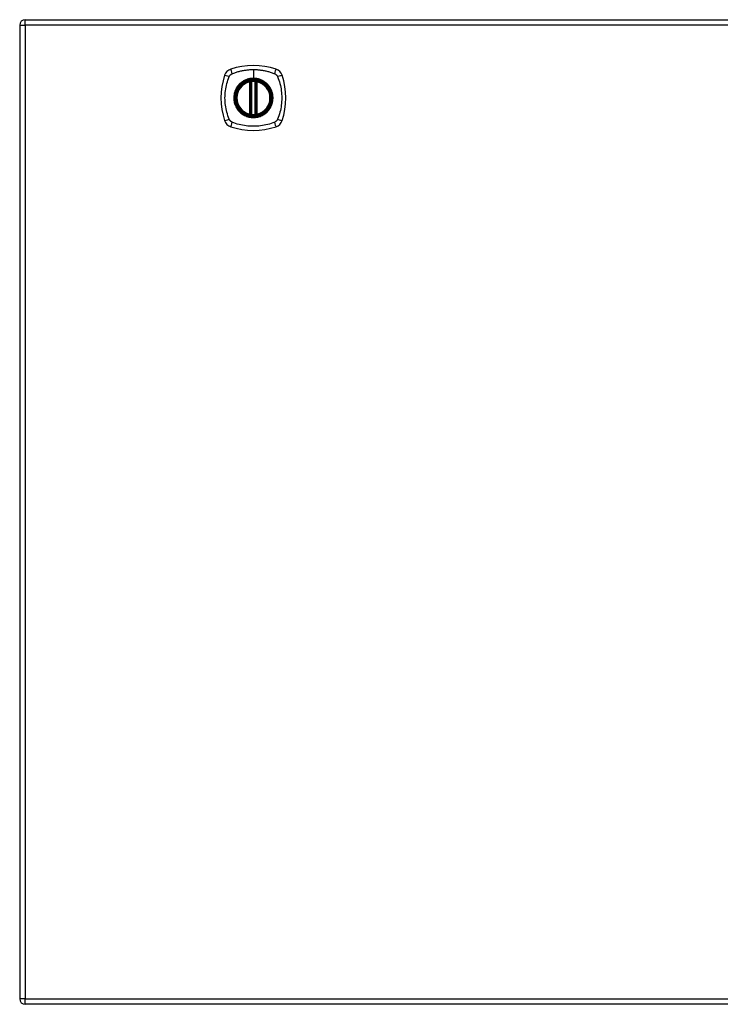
# Model space of a CAD drawing. Header units: inches. Extents: x 12 to 399, y 35 to 188.
# Tile 128 of 142: x 129 to 142, y 106 to 124. Entities that reach past the tile are written whole.
import ezdxf

# ---------------------------------------------------------------- set-up
doc = ezdxf.new("R2010")
doc.units = ezdxf.units.IN
doc.header["$MEASUREMENT"] = 0
doc.layers.add('Visible Edges(ANSI)', color=7, linetype='Continuous', lineweight=25)
doc.layers.add('Visible Tangent Edges(ANSI)', color=7, linetype='Continuous', lineweight=25)

msp = doc.modelspace()

# ---------------------------------------------------------------- linework, layer by layer
at = {"layer": 'Visible Edges(ANSI)'}
for p, q in [((129.488, 123.667), (171.093, 123.667)), ((129.389, 123.568), (129.389, 105.848)), ((133.58, 121.951), (133.58, 122.536)), ((133.599, 121.946), (133.599, 122.54)), ((133.678, 122.54), (133.678, 121.946)), ((133.698, 122.536), (133.698, 121.951)), ((171.093, 105.749), (129.488, 105.749))]:
    msp.add_line(p, q, dxfattribs=at)
at = {"layer": 'Visible Edges(ANSI)', "flags": 128}
for points in [[(133.61, 122.555), (133.608, 122.555), (133.607, 122.555), (133.605, 122.554), (133.604, 122.554), (133.602, 122.554), (133.601, 122.554), (133.599, 122.554), (133.598, 122.554), (133.596, 122.553), (133.595, 122.553), (133.594, 122.553), (133.593, 122.553), (133.592, 122.553), (133.591, 122.552), (133.59, 122.552), (133.589, 122.552), (133.588, 122.552), (133.587, 122.552), (133.587, 122.552), (133.586, 122.552), (133.586, 122.552), (133.586, 122.552), (133.586, 122.552), (133.586, 122.552)], [(133.692, 122.552), (133.692, 122.552), (133.692, 122.552), (133.691, 122.552), (133.691, 122.552), (133.691, 122.552), (133.69, 122.552), (133.689, 122.552), (133.689, 122.552), (133.688, 122.552), (133.687, 122.552), (133.686, 122.553), (133.685, 122.553), (133.684, 122.553), (133.682, 122.553), (133.681, 122.553), (133.68, 122.554), (133.678, 122.554), (133.677, 122.554), (133.675, 122.554), (133.674, 122.554), (133.672, 122.554), (133.671, 122.555), (133.669, 122.555), (133.667, 122.555)], [(133.586, 121.935), (133.586, 121.935), (133.586, 121.935), (133.586, 121.935), (133.586, 121.935), (133.587, 121.935), (133.587, 121.934), (133.588, 121.934), (133.589, 121.934), (133.59, 121.934), (133.591, 121.934), (133.592, 121.934), (133.593, 121.934), (133.594, 121.933), (133.595, 121.933), (133.596, 121.933), (133.598, 121.933), (133.599, 121.933), (133.601, 121.933), (133.602, 121.932), (133.604, 121.932), (133.605, 121.932), (133.607, 121.932), (133.608, 121.932), (133.61, 121.932)], [(133.667, 121.932), (133.669, 121.932), (133.671, 121.932), (133.672, 121.932), (133.674, 121.932), (133.675, 121.932), (133.677, 121.933), (133.678, 121.933), (133.68, 121.933), (133.681, 121.933), (133.682, 121.933), (133.684, 121.933), (133.685, 121.934), (133.686, 121.934), (133.687, 121.934), (133.688, 121.934), (133.689, 121.934), (133.689, 121.934), (133.69, 121.934), (133.691, 121.935), (133.691, 121.935), (133.691, 121.935), (133.692, 121.935), (133.692, 121.935), (133.692, 121.935)]]:
    msp.add_lwpolyline(points, dxfattribs=at)
at = {"layer": 'Visible Edges(ANSI)'}
for radius in [0.32, 0.315]:
    msp.add_circle((133.639, 122.243), radius, dxfattribs=at)
for centre, radius, start, end in [((129.488, 123.568), 0.099, 90, 180), ((133.284, 122.598), 0.177, 108.7722, 161.2278), ((133.639, 121.554), 1.28, 71.2278, 108.7722), ((133.993, 122.598), 0.177, 18.7722, 71.2278), ((134.328, 122.243), 1.28, 161.2278, 198.7722), ((132.95, 122.243), 1.28, 341.2278, 18.7722), ((133.639, 122.243), 0.313, 103.6344, 256.3656), ((133.639, 122.243), 0.313, 99.784, 103.6344), ((133.568, 122.536), 0.0118, 0, 103.6344), ((133.588, 122.54), 0.0118, 0, 99.784), ((133.639, 122.243), 0.313, 84.7499, 95.2501), ((133.69, 122.54), 0.0118, 80.216, 180), ((133.639, 122.243), 0.313, 76.3656, 80.216), ((133.71, 122.536), 0.0118, 76.3656, 180), ((133.639, 122.243), 0.313, 283.6344, 76.3656), ((133.568, 121.951), 0.0118, 256.3656, 0), ((133.639, 122.243), 0.313, 256.3656, 260.216), ((133.588, 121.946), 0.0118, 260.216, 0), ((133.639, 122.243), 0.313, 264.7499, 275.2501), ((133.69, 121.946), 0.0118, 180, 279.784), ((133.639, 122.243), 0.313, 279.784, 283.6344), ((133.71, 121.951), 0.0118, 180, 283.6344), ((133.284, 121.888), 0.177, 198.7722, 251.2278), ((133.639, 122.932), 1.28, 251.2278, 288.7722), ((133.993, 121.888), 0.177, 288.7722, 341.2278), ((129.488, 105.848), 0.099, 180, 270)]:
    msp.add_arc(centre, radius, start, end, dxfattribs=at)
at = {"layer": 'Visible Tangent Edges(ANSI)'}
for p, q in [((129.488, 123.568), (129.488, 123.667)), ((129.389, 123.568), (129.488, 123.568)), ((171.093, 123.568), (129.488, 123.568)), ((129.488, 123.568), (129.488, 105.848)), ((133.639, 122.76), (133.639, 122.6)), ((133.639, 122.595), (133.639, 122.6)), ((133.568, 122.536), (133.565, 122.547)), ((133.568, 122.536), (133.58, 122.536)), ((133.568, 122.536), (133.568, 121.951)), ((133.58, 122.536), (133.589, 122.536)), ((133.586, 122.552), (133.587, 122.546)), ((133.589, 122.54), (133.599, 122.54)), ((133.589, 121.951), (133.589, 122.536)), ((133.611, 122.543), (133.61, 122.555)), ((133.611, 121.943), (133.611, 122.543)), ((133.666, 122.543), (133.667, 122.555)), ((133.666, 122.543), (133.666, 121.943)), ((133.678, 122.54), (133.688, 122.54)), ((133.688, 122.536), (133.698, 122.536)), ((133.688, 122.536), (133.688, 121.951)), ((133.691, 122.546), (133.692, 122.552)), ((133.698, 122.536), (133.71, 122.536)), ((133.712, 122.547), (133.71, 122.536)), ((133.71, 121.951), (133.71, 122.536)), ((133.565, 121.939), (133.568, 121.951)), ((133.58, 121.951), (133.568, 121.951)), ((133.589, 121.951), (133.58, 121.951)), ((133.587, 121.941), (133.586, 121.935)), ((133.599, 121.946), (133.589, 121.946)), ((133.61, 121.932), (133.611, 121.943)), ((133.667, 121.932), (133.666, 121.943)), ((133.688, 121.946), (133.678, 121.946)), ((133.698, 121.951), (133.688, 121.951)), ((133.692, 121.935), (133.691, 121.941)), ((133.71, 121.951), (133.698, 121.951)), ((133.71, 121.951), (133.712, 121.939)), ((129.488, 105.848), (129.389, 105.848)), ((129.488, 105.749), (129.488, 105.848)), ((129.488, 105.848), (171.093, 105.848))]:
    msp.add_line(p, q, dxfattribs=at)
at = {"layer": 'Visible Tangent Edges(ANSI)', "flags": 128}
for points in [[(133.25, 122.683), (133.268, 122.691), (133.284, 122.697), (133.299, 122.702), (133.315, 122.707), (133.33, 122.712), (133.346, 122.717), (133.362, 122.722), (133.378, 122.726), (133.394, 122.73), (133.41, 122.734), (133.426, 122.737), (133.442, 122.74), (133.458, 122.744), (133.475, 122.746), (133.491, 122.749), (133.507, 122.751), (133.523, 122.753), (133.54, 122.755), (133.556, 122.756), (133.573, 122.758), (133.589, 122.759), (133.606, 122.759), (133.622, 122.76), (133.639, 122.76)], [(133.639, 122.76), (133.655, 122.76), (133.672, 122.759), (133.688, 122.759), (133.705, 122.758), (133.721, 122.756), (133.738, 122.755), (133.754, 122.753), (133.77, 122.751), (133.787, 122.749), (133.803, 122.746), (133.819, 122.743), (133.835, 122.74), (133.852, 122.737), (133.868, 122.734), (133.884, 122.73), (133.9, 122.726), (133.916, 122.722), (133.931, 122.717), (133.947, 122.712), (133.963, 122.707), (133.978, 122.702), (133.994, 122.697), (134.009, 122.691), (134.027, 122.683)], [(133.199, 121.855), (133.185, 121.888), (133.174, 121.919), (133.165, 121.951), (133.156, 121.982), (133.148, 122.014), (133.141, 122.046), (133.136, 122.079), (133.131, 122.111), (133.127, 122.144), (133.124, 122.177), (133.123, 122.21), (133.122, 122.243), (133.123, 122.276), (133.124, 122.309), (133.127, 122.342), (133.131, 122.375), (133.136, 122.407), (133.141, 122.44), (133.148, 122.472), (133.156, 122.504), (133.165, 122.536), (133.174, 122.567), (133.185, 122.598), (133.199, 122.632)], [(133.199, 122.632), (133.199, 122.633), (133.2, 122.635), (133.201, 122.636), (133.202, 122.637), (133.202, 122.639), (133.203, 122.64), (133.204, 122.641), (133.205, 122.643), (133.205, 122.644), (133.206, 122.645), (133.207, 122.647), (133.208, 122.648), (133.209, 122.649), (133.21, 122.65), (133.211, 122.652), (133.212, 122.653), (133.213, 122.654), (133.214, 122.655), (133.215, 122.656), (133.216, 122.657), (133.217, 122.659), (133.218, 122.66), (133.219, 122.661), (133.22, 122.662)], [(133.22, 122.662), (133.221, 122.663), (133.222, 122.664), (133.223, 122.665), (133.224, 122.666), (133.226, 122.667), (133.227, 122.668), (133.228, 122.669), (133.229, 122.67), (133.23, 122.671), (133.232, 122.672), (133.233, 122.673), (133.234, 122.674), (133.235, 122.675), (133.237, 122.676), (133.238, 122.676), (133.239, 122.677), (133.241, 122.678), (133.242, 122.679), (133.243, 122.68), (133.245, 122.68), (133.246, 122.681), (133.247, 122.682), (133.249, 122.682), (133.25, 122.683)], [(133.639, 122.595), (133.73, 122.583), (133.815, 122.548), (133.888, 122.492), (133.944, 122.419), (133.979, 122.334), (133.991, 122.243), (133.979, 122.152), (133.943, 122.067), (133.888, 121.994), (133.815, 121.938), (133.73, 121.903), (133.639, 121.891), (133.547, 121.903), (133.462, 121.938), (133.389, 121.994), (133.334, 122.067), (133.299, 122.152), (133.287, 122.243), (133.299, 122.335), (133.334, 122.42), (133.39, 122.493), (133.463, 122.548), (133.548, 122.583), (133.639, 122.595)], [(133.639, 122.6), (133.628, 122.6), (133.618, 122.599), (133.608, 122.599), (133.598, 122.598), (133.587, 122.596), (133.577, 122.595), (133.567, 122.593), (133.557, 122.591), (133.547, 122.588), (133.537, 122.585), (133.527, 122.582), (133.518, 122.579), (133.508, 122.575), (133.499, 122.571), (133.489, 122.567), (133.48, 122.563), (133.471, 122.558), (133.462, 122.553), (133.453, 122.548), (133.444, 122.542), (133.436, 122.536), (133.427, 122.53), (133.419, 122.524), (133.411, 122.518)], [(133.866, 122.518), (133.858, 122.524), (133.85, 122.531), (133.842, 122.536), (133.833, 122.542), (133.824, 122.548), (133.816, 122.553), (133.807, 122.558), (133.797, 122.563), (133.788, 122.567), (133.779, 122.571), (133.769, 122.575), (133.76, 122.579), (133.75, 122.582), (133.74, 122.585), (133.73, 122.588), (133.72, 122.591), (133.71, 122.593), (133.7, 122.595), (133.69, 122.596), (133.68, 122.598), (133.669, 122.599), (133.659, 122.599), (133.649, 122.6), (133.639, 122.6)], [(134.027, 122.683), (134.03, 122.682), (134.033, 122.68), (134.035, 122.679), (134.038, 122.677), (134.041, 122.676), (134.043, 122.674), (134.046, 122.672), (134.048, 122.67), (134.051, 122.668), (134.053, 122.666), (134.055, 122.664), (134.057, 122.662), (134.06, 122.66), (134.062, 122.658), (134.064, 122.655), (134.066, 122.653), (134.068, 122.65), (134.069, 122.648), (134.071, 122.645), (134.073, 122.643), (134.074, 122.64), (134.076, 122.637), (134.077, 122.635), (134.079, 122.632)], [(134.079, 122.632), (134.092, 122.598), (134.103, 122.567), (134.113, 122.536), (134.121, 122.504), (134.129, 122.472), (134.136, 122.44), (134.142, 122.407), (134.147, 122.375), (134.15, 122.342), (134.153, 122.309), (134.155, 122.276), (134.155, 122.243), (134.155, 122.21), (134.153, 122.177), (134.15, 122.144), (134.147, 122.111), (134.142, 122.079), (134.136, 122.046), (134.129, 122.014), (134.121, 121.982), (134.113, 121.951), (134.103, 121.919), (134.092, 121.888), (134.079, 121.855)], [(133.364, 122.471), (133.351, 122.455), (133.34, 122.438), (133.329, 122.42), (133.319, 122.402), (133.311, 122.383), (133.303, 122.364), (133.297, 122.345), (133.291, 122.325), (133.287, 122.305), (133.284, 122.284), (133.282, 122.264), (133.282, 122.243), (133.282, 122.222), (133.284, 122.202), (133.287, 122.182), (133.291, 122.161), (133.297, 122.141), (133.303, 122.122), (133.311, 122.103), (133.319, 122.084), (133.329, 122.066), (133.34, 122.049), (133.351, 122.032), (133.364, 122.016)], [(133.411, 122.518), (133.409, 122.516), (133.407, 122.514), (133.405, 122.512), (133.403, 122.511), (133.401, 122.509), (133.399, 122.507), (133.397, 122.505), (133.395, 122.503), (133.392, 122.501), (133.39, 122.499), (133.389, 122.497), (133.387, 122.495), (133.385, 122.493), (133.383, 122.491), (133.381, 122.489), (133.379, 122.487), (133.377, 122.485), (133.375, 122.483), (133.373, 122.481), (133.371, 122.479), (133.369, 122.477), (133.368, 122.475), (133.366, 122.473), (133.364, 122.471)], [(133.587, 122.546), (133.586, 122.546), (133.585, 122.546), (133.584, 122.547), (133.583, 122.547), (133.583, 122.547), (133.582, 122.548), (133.581, 122.548), (133.58, 122.548), (133.579, 122.548), (133.578, 122.548), (133.577, 122.548), (133.576, 122.548), (133.575, 122.548), (133.574, 122.548), (133.573, 122.548), (133.573, 122.548), (133.572, 122.548), (133.571, 122.548), (133.57, 122.548), (133.569, 122.548), (133.568, 122.548), (133.567, 122.548), (133.566, 122.548), (133.565, 122.547)], [(133.589, 122.54), (133.589, 122.54), (133.589, 122.541), (133.589, 122.541), (133.589, 122.541), (133.589, 122.541), (133.589, 122.542), (133.589, 122.542), (133.589, 122.542), (133.589, 122.542), (133.588, 122.543), (133.588, 122.543), (133.588, 122.543), (133.588, 122.543), (133.588, 122.544), (133.588, 122.544), (133.588, 122.544), (133.588, 122.544), (133.587, 122.544), (133.587, 122.545), (133.587, 122.545), (133.587, 122.545), (133.587, 122.545), (133.587, 122.545), (133.587, 122.546)], [(133.589, 122.536), (133.589, 122.536), (133.589, 122.536), (133.589, 122.536), (133.589, 122.537), (133.589, 122.537), (133.589, 122.537), (133.589, 122.537), (133.589, 122.537), (133.589, 122.537), (133.589, 122.538), (133.589, 122.538), (133.589, 122.538), (133.589, 122.538), (133.589, 122.538), (133.589, 122.538), (133.589, 122.539), (133.589, 122.539), (133.589, 122.539), (133.589, 122.539), (133.589, 122.539), (133.589, 122.539), (133.589, 122.54), (133.589, 122.54), (133.589, 122.54)], [(133.599, 122.54), (133.599, 122.54), (133.599, 122.54), (133.6, 122.54), (133.6, 122.54), (133.6, 122.54), (133.6, 122.54), (133.601, 122.54), (133.601, 122.541), (133.601, 122.541), (133.602, 122.541), (133.602, 122.541), (133.603, 122.541), (133.603, 122.541), (133.604, 122.541), (133.605, 122.542), (133.605, 122.542), (133.606, 122.542), (133.607, 122.542), (133.607, 122.542), (133.608, 122.542), (133.609, 122.543), (133.61, 122.543), (133.61, 122.543), (133.611, 122.543)], [(133.666, 122.543), (133.667, 122.543), (133.668, 122.543), (133.669, 122.543), (133.669, 122.542), (133.67, 122.542), (133.671, 122.542), (133.671, 122.542), (133.672, 122.542), (133.673, 122.542), (133.673, 122.541), (133.674, 122.541), (133.675, 122.541), (133.675, 122.541), (133.676, 122.541), (133.676, 122.541), (133.676, 122.541), (133.677, 122.54), (133.677, 122.54), (133.677, 122.54), (133.678, 122.54), (133.678, 122.54), (133.678, 122.54), (133.678, 122.54), (133.678, 122.54)], [(133.691, 122.546), (133.691, 122.545), (133.691, 122.545), (133.69, 122.545), (133.69, 122.545), (133.69, 122.545), (133.69, 122.544), (133.69, 122.544), (133.69, 122.544), (133.69, 122.544), (133.689, 122.544), (133.689, 122.543), (133.689, 122.543), (133.689, 122.543), (133.689, 122.543), (133.689, 122.542), (133.689, 122.542), (133.689, 122.542), (133.689, 122.542), (133.688, 122.541), (133.688, 122.541), (133.688, 122.541), (133.688, 122.541), (133.688, 122.54), (133.688, 122.54)], [(133.688, 122.54), (133.688, 122.54), (133.688, 122.54), (133.688, 122.539), (133.688, 122.539), (133.688, 122.539), (133.688, 122.539), (133.688, 122.539), (133.688, 122.539), (133.688, 122.538), (133.688, 122.538), (133.688, 122.538), (133.688, 122.538), (133.688, 122.538), (133.688, 122.538), (133.688, 122.537), (133.688, 122.537), (133.688, 122.537), (133.688, 122.537), (133.688, 122.537), (133.688, 122.537), (133.688, 122.536), (133.688, 122.536), (133.688, 122.536), (133.688, 122.536)], [(133.712, 122.547), (133.712, 122.548), (133.711, 122.548), (133.71, 122.548), (133.709, 122.548), (133.708, 122.548), (133.707, 122.548), (133.706, 122.548), (133.705, 122.548), (133.704, 122.548), (133.703, 122.548), (133.702, 122.548), (133.701, 122.548), (133.7, 122.548), (133.699, 122.548), (133.698, 122.548), (133.697, 122.548), (133.697, 122.548), (133.696, 122.548), (133.695, 122.547), (133.694, 122.547), (133.693, 122.547), (133.692, 122.546), (133.692, 122.546), (133.691, 122.546)], [(133.913, 122.471), (133.912, 122.473), (133.91, 122.475), (133.908, 122.477), (133.906, 122.479), (133.904, 122.481), (133.902, 122.483), (133.901, 122.485), (133.899, 122.487), (133.897, 122.489), (133.895, 122.491), (133.893, 122.493), (133.891, 122.495), (133.889, 122.497), (133.887, 122.499), (133.885, 122.501), (133.883, 122.503), (133.881, 122.505), (133.879, 122.507), (133.877, 122.509), (133.875, 122.511), (133.873, 122.512), (133.871, 122.514), (133.868, 122.516), (133.866, 122.518)], [(133.913, 122.016), (133.926, 122.032), (133.938, 122.049), (133.948, 122.066), (133.958, 122.084), (133.967, 122.103), (133.974, 122.122), (133.981, 122.142), (133.986, 122.162), (133.99, 122.182), (133.993, 122.202), (133.995, 122.223), (133.996, 122.243), (133.995, 122.264), (133.993, 122.284), (133.99, 122.305), (133.986, 122.325), (133.981, 122.345), (133.974, 122.364), (133.967, 122.383), (133.958, 122.402), (133.948, 122.42), (133.938, 122.438), (133.926, 122.455), (133.913, 122.471)], [(133.25, 121.803), (133.247, 121.805), (133.245, 121.806), (133.242, 121.808), (133.239, 121.809), (133.237, 121.811), (133.234, 121.813), (133.232, 121.814), (133.229, 121.816), (133.227, 121.818), (133.224, 121.82), (133.222, 121.822), (133.22, 121.824), (133.218, 121.827), (133.216, 121.829), (133.214, 121.831), (133.212, 121.834), (133.21, 121.836), (133.208, 121.839), (133.206, 121.841), (133.205, 121.844), (133.203, 121.846), (133.202, 121.849), (133.2, 121.852), (133.199, 121.855)], [(133.364, 122.016), (133.366, 122.014), (133.368, 122.011), (133.369, 122.009), (133.371, 122.007), (133.373, 122.005), (133.375, 122.003), (133.377, 122.001), (133.379, 121.999), (133.381, 121.997), (133.383, 121.995), (133.385, 121.993), (133.387, 121.991), (133.389, 121.989), (133.39, 121.987), (133.392, 121.985), (133.395, 121.983), (133.397, 121.981), (133.399, 121.98), (133.401, 121.978), (133.403, 121.976), (133.405, 121.974), (133.407, 121.972), (133.409, 121.97), (133.411, 121.969)], [(133.411, 121.969), (133.427, 121.956), (133.444, 121.944), (133.462, 121.934), (133.48, 121.924), (133.499, 121.915), (133.518, 121.908), (133.537, 121.901), (133.557, 121.896), (133.577, 121.892), (133.598, 121.889), (133.618, 121.887), (133.639, 121.886), (133.659, 121.887), (133.68, 121.889), (133.7, 121.892), (133.72, 121.896), (133.74, 121.901), (133.76, 121.908), (133.779, 121.915), (133.798, 121.924), (133.816, 121.934), (133.833, 121.944), (133.85, 121.956), (133.866, 121.969)], [(133.565, 121.939), (133.566, 121.939), (133.567, 121.939), (133.568, 121.938), (133.569, 121.938), (133.57, 121.938), (133.571, 121.938), (133.572, 121.938), (133.573, 121.938), (133.573, 121.938), (133.574, 121.938), (133.575, 121.938), (133.576, 121.938), (133.577, 121.938), (133.578, 121.938), (133.579, 121.938), (133.58, 121.938), (133.581, 121.939), (133.582, 121.939), (133.583, 121.939), (133.583, 121.939), (133.584, 121.94), (133.585, 121.94), (133.586, 121.94), (133.587, 121.941)], [(133.587, 121.941), (133.587, 121.941), (133.587, 121.941), (133.587, 121.941), (133.587, 121.942), (133.587, 121.942), (133.587, 121.942), (133.588, 121.942), (133.588, 121.942), (133.588, 121.943), (133.588, 121.943), (133.588, 121.943), (133.588, 121.943), (133.588, 121.944), (133.588, 121.944), (133.589, 121.944), (133.589, 121.944), (133.589, 121.945), (133.589, 121.945), (133.589, 121.945), (133.589, 121.945), (133.589, 121.946), (133.589, 121.946), (133.589, 121.946), (133.589, 121.946)], [(133.589, 121.946), (133.589, 121.947), (133.589, 121.947), (133.589, 121.947), (133.589, 121.947), (133.589, 121.947), (133.589, 121.947), (133.589, 121.948), (133.589, 121.948), (133.589, 121.948), (133.589, 121.948), (133.589, 121.948), (133.589, 121.948), (133.589, 121.949), (133.589, 121.949), (133.589, 121.949), (133.589, 121.949), (133.589, 121.949), (133.589, 121.949), (133.589, 121.95), (133.589, 121.95), (133.589, 121.95), (133.589, 121.95), (133.589, 121.95), (133.589, 121.951)], [(133.611, 121.943), (133.61, 121.943), (133.61, 121.944), (133.609, 121.944), (133.608, 121.944), (133.607, 121.944), (133.607, 121.944), (133.606, 121.944), (133.605, 121.945), (133.605, 121.945), (133.604, 121.945), (133.603, 121.945), (133.603, 121.945), (133.602, 121.945), (133.602, 121.946), (133.601, 121.946), (133.601, 121.946), (133.601, 121.946), (133.6, 121.946), (133.6, 121.946), (133.6, 121.946), (133.6, 121.946), (133.599, 121.946), (133.599, 121.946), (133.599, 121.946)], [(133.678, 121.946), (133.678, 121.946), (133.678, 121.946), (133.678, 121.946), (133.678, 121.946), (133.677, 121.946), (133.677, 121.946), (133.677, 121.946), (133.676, 121.946), (133.676, 121.946), (133.676, 121.946), (133.675, 121.945), (133.675, 121.945), (133.674, 121.945), (133.673, 121.945), (133.673, 121.945), (133.672, 121.945), (133.671, 121.944), (133.671, 121.944), (133.67, 121.944), (133.669, 121.944), (133.669, 121.944), (133.668, 121.944), (133.667, 121.943), (133.666, 121.943)], [(133.688, 121.951), (133.688, 121.95), (133.688, 121.95), (133.688, 121.95), (133.688, 121.95), (133.688, 121.95), (133.688, 121.949), (133.688, 121.949), (133.688, 121.949), (133.688, 121.949), (133.688, 121.949), (133.688, 121.949), (133.688, 121.948), (133.688, 121.948), (133.688, 121.948), (133.688, 121.948), (133.688, 121.948), (133.688, 121.948), (133.688, 121.947), (133.688, 121.947), (133.688, 121.947), (133.688, 121.947), (133.688, 121.947), (133.688, 121.947), (133.688, 121.946)], [(133.688, 121.946), (133.688, 121.946), (133.688, 121.946), (133.688, 121.946), (133.688, 121.945), (133.688, 121.945), (133.689, 121.945), (133.689, 121.945), (133.689, 121.944), (133.689, 121.944), (133.689, 121.944), (133.689, 121.944), (133.689, 121.943), (133.689, 121.943), (133.689, 121.943), (133.69, 121.943), (133.69, 121.942), (133.69, 121.942), (133.69, 121.942), (133.69, 121.942), (133.69, 121.942), (133.69, 121.941), (133.691, 121.941), (133.691, 121.941), (133.691, 121.941)], [(133.691, 121.941), (133.692, 121.94), (133.692, 121.94), (133.693, 121.94), (133.694, 121.939), (133.695, 121.939), (133.696, 121.939), (133.697, 121.939), (133.697, 121.938), (133.698, 121.938), (133.699, 121.938), (133.7, 121.938), (133.701, 121.938), (133.702, 121.938), (133.703, 121.938), (133.704, 121.938), (133.705, 121.938), (133.706, 121.938), (133.707, 121.938), (133.708, 121.938), (133.709, 121.938), (133.71, 121.938), (133.711, 121.939), (133.712, 121.939), (133.712, 121.939)], [(133.866, 121.969), (133.868, 121.97), (133.871, 121.972), (133.873, 121.974), (133.875, 121.976), (133.877, 121.978), (133.879, 121.98), (133.881, 121.981), (133.883, 121.983), (133.885, 121.985), (133.887, 121.987), (133.889, 121.989), (133.891, 121.991), (133.893, 121.993), (133.895, 121.995), (133.897, 121.997), (133.899, 121.999), (133.901, 122.001), (133.902, 122.003), (133.904, 122.005), (133.906, 122.007), (133.908, 122.009), (133.91, 122.011), (133.912, 122.014), (133.913, 122.016)], [(134.079, 121.855), (134.077, 121.852), (134.076, 121.849), (134.074, 121.846), (134.073, 121.844), (134.071, 121.841), (134.069, 121.839), (134.068, 121.836), (134.066, 121.834), (134.064, 121.831), (134.062, 121.829), (134.06, 121.827), (134.058, 121.825), (134.055, 121.822), (134.053, 121.82), (134.051, 121.818), (134.048, 121.816), (134.046, 121.814), (134.043, 121.813), (134.041, 121.811), (134.038, 121.809), (134.036, 121.808), (134.033, 121.806), (134.03, 121.805), (134.027, 121.803)], [(134.027, 121.803), (133.994, 121.789), (133.963, 121.779), (133.931, 121.769), (133.9, 121.761), (133.868, 121.753), (133.836, 121.746), (133.803, 121.74), (133.771, 121.735), (133.738, 121.732), (133.705, 121.729), (133.672, 121.727), (133.639, 121.727), (133.606, 121.727), (133.573, 121.729), (133.54, 121.731), (133.507, 121.735), (133.475, 121.74), (133.442, 121.746), (133.41, 121.753), (133.378, 121.761), (133.346, 121.769), (133.315, 121.779), (133.284, 121.789), (133.25, 121.803)]]:
    msp.add_lwpolyline(points, dxfattribs=at)
at = {"layer": 'Visible Tangent Edges(ANSI)'}
for radius in [0.346, 0.342, 0.325, 0.324]:
    msp.add_circle((133.639, 122.243), radius, dxfattribs=at)
for start, end in [(103.6344, 256.3656), (84.7499, 95.2501), (283.6344, 76.3656), (264.7499, 275.2501)]:
    msp.add_arc((133.639, 122.243), 0.301, start, end, dxfattribs=at)
for centre, major_axis, ratio, start_param, end_param in [((133.264, 122.655), (-0.037, 0.112), 0.042597, 0.170073, 1.307344), ((134.013, 122.655), (0.037, 0.112), 0.042597, 4.975842, 6.113112), ((133.226, 122.618), (-0.112, 0.037), 0.042597, 4.975842, 6.113112), ((134.051, 122.618), (0.112, 0.037), 0.042597, 0.170073, 1.307344), ((133.586, 122.551), (-0.00893, -0.00773), 0.431674, 0, 1.315955), ((133.591, 122.54), (-0.0116, -0.0021), 0.025638, 4.856604, 6.283185), ((133.686, 122.54), (0.0116, -0.0021), 0.025638, 0, 1.426581), ((133.692, 122.551), (0.00893, -0.00773), 0.431674, 4.96723, 6.283185), ((133.226, 121.869), (-0.112, -0.037), 0.042597, 0.170073, 1.307344), ((133.586, 121.935), (-0.00893, 0.00773), 0.431674, 4.96723, 6.283185), ((133.591, 121.946), (-0.0116, 0.0021), 0.025638, 0, 1.426581), ((133.686, 121.946), (0.0116, 0.0021), 0.025638, 4.856604, 6.283185), ((133.692, 121.935), (0.00893, 0.00773), 0.431674, 0, 1.315955), ((134.051, 121.869), (0.112, -0.037), 0.042597, 4.975842, 6.113112), ((133.264, 121.831), (-0.037, -0.112), 0.042597, 4.975842, 6.113112), ((134.013, 121.831), (0.037, -0.112), 0.042597, 0.170073, 1.307344)]:
    msp.add_ellipse(centre, major_axis=major_axis, ratio=ratio, start_param=start_param, end_param=end_param, dxfattribs=at)

doc.saveas('drawing.dxf')
